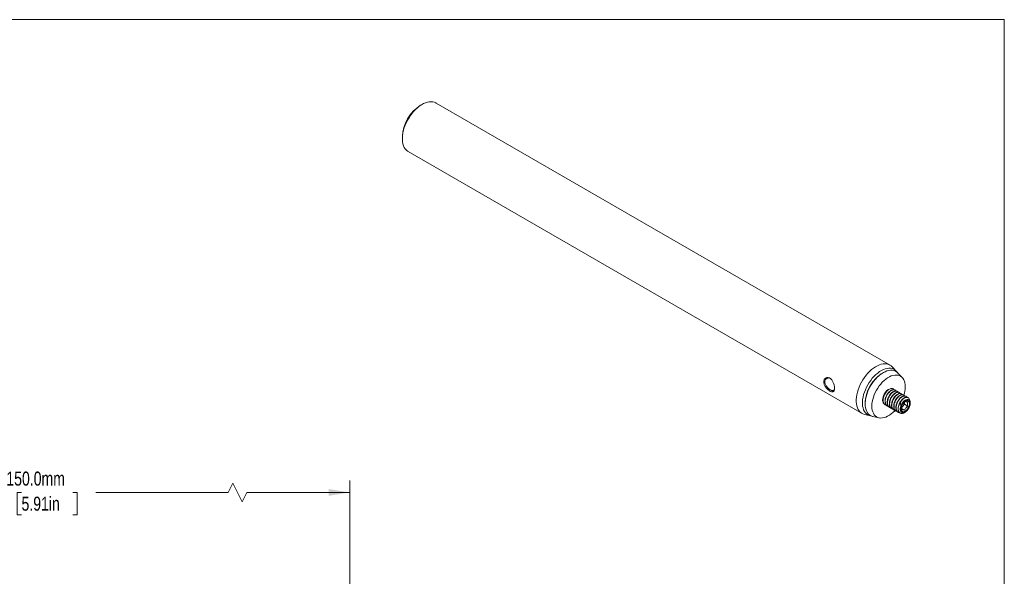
# Model space of a CAD drawing. Header units: millimetres. Extents: x 2 to 279, y 1 to 215.
# Tile 3 of 3: x 129 to 278, y 131 to 215. Entities that reach past the tile are written whole.
import ezdxf

# ---------------------------------------------------------------- set-up
doc = ezdxf.new("R2010")
doc.units = ezdxf.units.MM
doc.styles.add('SLDTEXTSTYLE0', font='TXT', dxfattribs={"width": 0.75})
doc.dimstyles.new('SLDDIMSTYLE3', dxfattribs={"dimtxt": 2.116667, "dimasz": 3.175, "dimexe": 0, "dimexo": 0.0625, "dimgap": 0.529167, "dimtad": 0, "dimtih": 1, "dimtoh": 1, "dimdec": 1, "dimlfac": 0.5, "dimrnd": 1e-09, "dimzin": 4, "dimdsep": 46, "dimtxsty": 'SLDTEXTSTYLE0', "dimsah": 1, "dimcen": 0.09, "dimadec": 0, "dimazin": 1, "dimtfac": 1, "dimtdec": 1, "dimtofl": 0, "dimtmove": 0, "dimatfit": 3, "dimfxl": 1, "dimfrac": 2, "dimtolj": 1, "dimtzin": 12, "dimarcsym": 0})

# ---------------------------------------------------------------- blocks, each defined once
blk = doc.blocks.new('_D_3')
at = {"color": 8, "linetype": 'Continuous', "lineweight": 0}
for p, q in [((87.68, 115.48), (87.68, 145.01)), ((161.45, 144.64), (160.75, 143.23)), ((162.86, 141.82), (161.45, 144.64)), ((179.09, 114.52), (179.09, 145.01)), ((87.68, 143.23), (126.01, 143.23)), ((129.51, 143.23), (128.86, 143.23)), ((128.86, 143.23), (128.86, 139.86)), ((137.26, 143.23), (137.91, 143.23)), ((137.91, 143.23), (137.91, 139.86)), ((160.75, 143.23), (140.76, 143.23)), ((163.57, 143.23), (162.86, 141.82)), ((179.09, 143.23), (163.57, 143.23)), ((128.86, 139.86), (129.51, 139.86)), ((137.91, 139.86), (137.26, 139.86))]:
    blk.add_line(p, q, dxfattribs=at)
at = {"color": 8, "linetype": 'Continuous', "lineweight": 18}
for points in [[(87.68, 143.23), (90.86, 142.72), (90.86, 143.74)], [(179.09, 143.23), (175.92, 143.74), (175.92, 142.72)]]:
    blk.add_solid(points, dxfattribs=at)
at = {"color": 8, "linetype": 'Continuous', "lineweight": 18, "char_height": 2.117, "attachment_point": 1, "style": 'SLDTEXTSTYLE0'}
for s, insert in [('150.0mm', (127.22, 146.38)), ('5.91in', (129.51, 142.59))]:
    blk.add_mtext(s, dxfattribs=dict(at, insert=insert))

msp = doc.modelspace()

# ---------------------------------------------------------------- linework, layer by layer
at = {"color": 7, "linetype": 'Continuous', "lineweight": 18}
for p, q in [((1.58, 214.65), (277.99, 214.65)), ((277.99, 0.9), (277.99, 214.65)), ((190.03, 201.85), (189.79, 201.71)), ((260.72, 162.47), (192.14, 202.06)), ((187.05, 196.95), (187.05, 196.67)), ((187.92, 194.74), (256.49, 155.15)), ((261.66, 161.55), (261.05, 162.2)), ((259.86, 161.42), (259.72, 161.35)), ((262.56, 160.58), (261.92, 161.27)), ((261.49, 158.68), (261.45, 158.71)), ((261.82, 158.49), (261.78, 158.52)), ((262.15, 158.3), (262.11, 158.33)), ((262.48, 158.11), (262.44, 158.14)), ((262.81, 157.92), (262.77, 157.95)), ((263.14, 157.73), (263.1, 157.76)), ((256.97, 156.58), (256.98, 156.42)), ((259.95, 156.49), (259.99, 156.47)), ((260.28, 156.3), (260.32, 156.28)), ((262.66, 156.27), (262.42, 155.98)), ((262.89, 156.57), (262.66, 156.27)), ((262.89, 156.9), (262.89, 156.88)), ((262.89, 156.88), (262.89, 156.57)), ((262.89, 156.57), (263.41, 156.27)), ((263.47, 157.54), (263.43, 157.57)), ((256.89, 155), (257.76, 154.8)), ((258.13, 154.71), (259.05, 154.5)), ((260.61, 156.11), (260.65, 156.09)), ((260.94, 155.92), (260.98, 155.9)), ((261.27, 155.73), (261.31, 155.71)), ((261.6, 155.54), (261.64, 155.52)), ((261.93, 155.35), (261.97, 155.33)), ((262.42, 155.98), (262.94, 155.68))]:
    msp.add_line(p, q, dxfattribs=at)
at = {"color": 7, "linetype": 'Continuous', "lineweight": 18, "flags": 128}
for points in [[(192.14, 202.06), (192.12, 202.07), (191.9, 202.17), (191.65, 202.23), (191.4, 202.25), (191.12, 202.24), (190.84, 202.19), (190.55, 202.09), (190.26, 201.97), (189.96, 201.8), (189.66, 201.61), (189.37, 201.38), (189.08, 201.12), (188.8, 200.83), (188.54, 200.52), (188.29, 200.19), (188.06, 199.84), (187.84, 199.48), (187.65, 199.11), (187.48, 198.72), (187.34, 198.34), (187.23, 197.96), (187.14, 197.58), (187.08, 197.21), (187.05, 196.85), (187.05, 196.5), (187.08, 196.18), (187.14, 195.87), (187.23, 195.6), (187.34, 195.35), (187.48, 195.13), (187.65, 194.94), (187.84, 194.79), (187.92, 194.74)], [(261.05, 162.2), (260.89, 162.35), (260.69, 162.48), (260.47, 162.58), (260.23, 162.64), (259.97, 162.67), (259.7, 162.65), (259.41, 162.6), (259.12, 162.51), (258.83, 162.38), (258.53, 162.22), (258.23, 162.02), (257.94, 161.79), (257.65, 161.53), (257.38, 161.25), (257.11, 160.94), (256.86, 160.61), (256.63, 160.26), (256.42, 159.89), (256.22, 159.52), (256.06, 159.14), (255.91, 158.75), (255.8, 158.37), (255.71, 157.99), (255.65, 157.62), (255.62, 157.26), (255.62, 156.92), (255.65, 156.59), (255.71, 156.29), (255.8, 156.01), (255.91, 155.76), (256.06, 155.54), (256.22, 155.35), (256.42, 155.2), (256.63, 155.08), (256.86, 155), (256.89, 155)], [(261.78, 161.4), (261.64, 161.57), (261.46, 161.73), (261.26, 161.85), (261.04, 161.93), (260.8, 161.98), (260.55, 161.99), (260.28, 161.96), (260, 161.9), (259.72, 161.79), (259.43, 161.65), (259.14, 161.48), (258.86, 161.27), (258.58, 161.03), (258.3, 160.76), (258.04, 160.47), (257.8, 160.16), (257.57, 159.82), (257.35, 159.48), (257.16, 159.12), (257, 158.75), (256.85, 158.38), (256.74, 158), (256.65, 157.64), (256.59, 157.28), (256.56, 156.93), (256.56, 156.59), (256.59, 156.28), (256.65, 155.99), (256.74, 155.72), (256.85, 155.48), (257, 155.27), (257.16, 155.1), (257.35, 154.96), (257.57, 154.86), (257.8, 154.79), (257.95, 154.77)], [(261.92, 161.27), (261.89, 161.3), (261.71, 161.45), (261.51, 161.57), (261.29, 161.65), (261.05, 161.69), (260.8, 161.69), (260.53, 161.66), (260.26, 161.58), (259.98, 161.47), (259.69, 161.32), (259.41, 161.14), (259.13, 160.93), (258.85, 160.69), (258.59, 160.41), (258.33, 160.12), (258.09, 159.8), (257.87, 159.47), (257.67, 159.12), (257.49, 158.76), (257.34, 158.39), (257.21, 158.03), (257.1, 157.66), (257.03, 157.3), (256.99, 156.95), (256.97, 156.61), (256.99, 156.29), (257.03, 156), (257.1, 155.72), (257.21, 155.47), (257.34, 155.25), (257.49, 155.07), (257.67, 154.92), (257.87, 154.8), (258.09, 154.72), (258.13, 154.71)], [(263.02, 159.17), (263, 159.48), (262.96, 159.77), (262.89, 160.03), (262.79, 160.26), (262.66, 160.47), (262.5, 160.64), (262.33, 160.78), (262.13, 160.88), (261.91, 160.94), (261.68, 160.97), (261.43, 160.96), (261.17, 160.91), (260.91, 160.83), (260.63, 160.7), (260.36, 160.55), (260.09, 160.36), (259.82, 160.13), (259.56, 159.88), (259.32, 159.61), (259.08, 159.31), (258.87, 159), (258.67, 158.66), (258.49, 158.32), (258.34, 157.97), (258.21, 157.62), (258.11, 157.27), (258.04, 156.92), (257.99, 156.59), (257.98, 156.26), (257.99, 155.96), (258.04, 155.67), (258.11, 155.41), (258.21, 155.18), (258.34, 154.97), (258.49, 154.8), (258.67, 154.66), (258.87, 154.56), (259.08, 154.49), (259.32, 154.47), (259.56, 154.48), (259.82, 154.53), (260.09, 154.61), (260.36, 154.73), (260.63, 154.89), (260.91, 155.08), (261.17, 155.3), (261.43, 155.55), (261.49, 155.62)], [(259.6, 157.27), (259.61, 157.17), (259.62, 157.14)], [(263.23, 157.23), (263.37, 157.24), (263.5, 157.21), (263.61, 157.15), (263.69, 157.04), (263.74, 156.91), (263.77, 156.74), (263.76, 156.56), (263.72, 156.37), (263.65, 156.17), (263.55, 155.97), (263.43, 155.79), (263.3, 155.63), (263.15, 155.49), (263, 155.39), (262.84, 155.32), (262.7, 155.29), (262.56, 155.31), (262.45, 155.36), (262.36, 155.45), (262.3, 155.58), (262.26, 155.73), (262.26, 155.91), (262.29, 156.1), (262.35, 156.3)], [(263.66, 156.64), (263.65, 156.47), (263.6, 156.29), (263.53, 156.11), (263.43, 155.94), (263.32, 155.78), (263.19, 155.65), (263.05, 155.54), (262.91, 155.47), (262.77, 155.43), (262.65, 155.44), (262.54, 155.48), (262.46, 155.56), (262.4, 155.67), (262.37, 155.81), (262.37, 155.98), (262.4, 156.15), (262.46, 156.33), (262.54, 156.51), (262.65, 156.68), (262.77, 156.82), (262.91, 156.95), (263.05, 157.04), (263.19, 157.09), (263.32, 157.11), (263.43, 157.08), (263.53, 157.02), (263.6, 156.92), (263.65, 156.79), (263.66, 156.64)]]:
    msp.add_lwpolyline(points, dxfattribs=at)
at = {"color": 7, "linetype": 'Continuous', "lineweight": 18}
for centre, radius, start, end in [((193, 196.69), 5.96, 122.53, 177.4754), ((262.46, 156.59), 5.49, 119.9144, 180.091), ((258.63, 159.23), 4.39, 342.4807, 359.2213), ((261.55, 157.12), 1.95, 124.3132, 177.4847), ((260.38, 157.17), 0.778, 177.5621, 211.56), ((264.05, 155.67), 2.12, 144.0419, 171.7596), ((261.99, 156.78), 0.838, 300.4432, 322.3931), ((261.87, 156.93), 1.02, 320.2279, 357.3607)]:
    msp.add_arc(centre, radius, start, end, dxfattribs=at)
for points, knots in [([(252.34, 158.98), (252.34, 158.92), (252.33, 158.79), (252.3, 158.65), (252.24, 158.53), (252.16, 158.46), (252.06, 158.42), (251.94, 158.42), (251.8, 158.46), (251.65, 158.54), (251.48, 158.65), (251.31, 158.78), (251.15, 158.95), (251, 159.13), (250.88, 159.32), (250.78, 159.52), (250.72, 159.72), (250.7, 159.92), (250.72, 160.11), (250.78, 160.27), (250.88, 160.41), (251, 160.51), (251.15, 160.58), (251.31, 160.6), (251.48, 160.57), (251.65, 160.5), (251.8, 160.39), (251.94, 160.24), (252.06, 160.05), (252.16, 159.84), (252.24, 159.62), (252.3, 159.4), (252.33, 159.18), (252.34, 159.05), (252.34, 158.98)], [0, 0, 0, 0, 0.032221, 0.063235, 0.09423, 0.126399, 0.158487, 0.188888, 0.21893, 0.249985, 0.281024, 0.311083, 0.341541, 0.373724, 0.405857, 0.436833, 0.46785, 0.500102, 0.532291, 0.563267, 0.594228, 0.626372, 0.658503, 0.688943, 0.719014, 0.750082, 0.781081, 0.811117, 0.841574, 0.873782, 0.905939, 0.936898, 0.967852, 1, 1, 1, 1]), ([(251.68, 160.47), (251.61, 160.49), (251.49, 160.54), (251.31, 160.52), (251.15, 160.47), (251.02, 160.36), (250.91, 160.19), (250.85, 159.94), (250.91, 159.67), (251.02, 159.43), (251.15, 159.23), (251.3, 159.05), (251.5, 158.86), (251.74, 158.7), (251.95, 158.6), (252.11, 158.59), (252.21, 158.62), (252.29, 158.68), (252.31, 158.75), (252.32, 158.78)], [0, 0, 0, 0, 0.0615349, 0.1112303, 0.1672451, 0.2223932, 0.2717911, 0.353234, 0.4347891, 0.4842172, 0.5393761, 0.5954057, 0.6451163, 0.7254711, 0.8056734, 0.8553337, 0.9113309, 0.9665633, 1, 1, 1, 1]), ([(259.95, 156.49), (259.95, 156.49), (259.9, 156.51), (259.82, 156.59), (259.74, 156.71), (259.69, 156.83), (259.65, 156.96), (259.63, 157.13), (259.64, 157.32), (259.66, 157.48), (259.69, 157.61), (259.72, 157.72), (259.76, 157.84), (259.81, 157.96), (259.88, 158.09), (259.95, 158.23), (260.05, 158.38), (260.18, 158.54), (260.32, 158.68), (260.42, 158.75), (260.46, 158.78)], [0, 0, 0, 0, 0.001996, 0.085702, 0.167566, 0.212071, 0.269106, 0.338659, 0.416385, 0.47342, 0.509732, 0.55071, 0.591688, 0.638118, 0.675492, 0.733032, 0.790573, 0.848114, 0.940117, 1, 1, 1, 1]), ([(260.14, 156.43), (260.1, 156.43), (259.97, 156.46), (259.82, 156.6), (259.71, 156.83), (259.66, 157.15), (259.7, 157.51), (259.82, 157.89), (260.01, 158.25), (260.24, 158.55), (260.49, 158.77), (260.75, 158.91), (260.98, 158.94), (261.17, 158.89), (261.25, 158.8), (261.28, 158.75)], [0, 0, 0, 0, 0.045967, 0.124023, 0.201955, 0.282683, 0.369302, 0.45255, 0.538768, 0.621126, 0.701225, 0.780053, 0.860585, 0.941142, 1, 1, 1, 1]), ([(260.28, 156.3), (260.28, 156.3), (260.23, 156.32), (260.15, 156.4), (260.07, 156.52), (260.02, 156.64), (259.98, 156.77), (259.96, 156.94), (259.97, 157.13), (259.99, 157.29), (260.02, 157.42), (260.05, 157.53), (260.09, 157.65), (260.14, 157.77), (260.21, 157.9), (260.28, 158.04), (260.38, 158.19), (260.51, 158.35), (260.66, 158.5), (260.77, 158.58), (260.83, 158.62)], [0, 0, 0, 0, 0.001964, 0.084343, 0.164909, 0.208709, 0.26484, 0.33329, 0.409783, 0.465914, 0.501651, 0.541978, 0.582307, 0.628001, 0.664782, 0.72141, 0.778039, 0.834667, 0.925212, 1, 1, 1, 1]), ([(260.47, 156.24), (260.43, 156.24), (260.3, 156.27), (260.15, 156.41), (260.04, 156.64), (259.99, 156.96), (260.03, 157.32), (260.15, 157.7), (260.34, 158.06), (260.57, 158.36), (260.82, 158.58), (261.08, 158.71), (261.31, 158.75), (261.5, 158.7), (261.58, 158.61), (261.61, 158.56)], [0, 0, 0, 0, 0.0459675, 0.1240235, 0.2019552, 0.282683, 0.3693017, 0.4525495, 0.5387682, 0.6211263, 0.7012248, 0.7800531, 0.8605851, 0.9411417, 1, 1, 1, 1]), ([(260.61, 156.11), (260.61, 156.11), (260.56, 156.13), (260.48, 156.21), (260.4, 156.33), (260.35, 156.45), (260.31, 156.58), (260.29, 156.75), (260.3, 156.94), (260.32, 157.1), (260.35, 157.23), (260.38, 157.34), (260.42, 157.46), (260.47, 157.58), (260.54, 157.71), (260.61, 157.85), (260.71, 158), (260.84, 158.16), (260.99, 158.31), (261.1, 158.39), (261.16, 158.43)], [0, 0, 0, 0, 0.001964, 0.084343, 0.164909, 0.208709, 0.26484, 0.33329, 0.409783, 0.465914, 0.501651, 0.541978, 0.582307, 0.628001, 0.664782, 0.72141, 0.778039, 0.834667, 0.925212, 1, 1, 1, 1]), ([(260.8, 156.04), (260.76, 156.05), (260.63, 156.08), (260.48, 156.22), (260.37, 156.45), (260.32, 156.77), (260.36, 157.13), (260.48, 157.51), (260.67, 157.87), (260.9, 158.17), (261.15, 158.39), (261.41, 158.52), (261.64, 158.56), (261.83, 158.51), (261.91, 158.41), (261.94, 158.37)], [0, 0, 0, 0, 0.0459675, 0.1240235, 0.2019552, 0.282683, 0.3693017, 0.4525495, 0.5387682, 0.6211263, 0.7012248, 0.7800531, 0.8605851, 0.9411417, 1, 1, 1, 1]), ([(260.94, 155.92), (260.94, 155.92), (260.89, 155.94), (260.81, 156.02), (260.73, 156.14), (260.68, 156.26), (260.64, 156.39), (260.62, 156.56), (260.63, 156.75), (260.65, 156.91), (260.68, 157.04), (260.71, 157.15), (260.75, 157.27), (260.8, 157.39), (260.87, 157.52), (260.94, 157.66), (261.04, 157.81), (261.17, 157.97), (261.32, 158.12), (261.43, 158.2), (261.49, 158.24)], [0, 0, 0, 0, 0.001964, 0.084343, 0.164909, 0.208709, 0.26484, 0.33329, 0.409783, 0.465914, 0.501651, 0.541978, 0.582307, 0.628001, 0.664782, 0.72141, 0.778039, 0.834667, 0.925212, 1, 1, 1, 1]), ([(261.13, 155.85), (261.09, 155.86), (260.96, 155.89), (260.81, 156.03), (260.7, 156.26), (260.65, 156.57), (260.69, 156.94), (260.81, 157.32), (261, 157.68), (261.23, 157.98), (261.48, 158.2), (261.74, 158.33), (261.97, 158.37), (262.16, 158.32), (262.24, 158.22), (262.27, 158.18)], [0, 0, 0, 0, 0.045967, 0.124023, 0.201955, 0.282683, 0.369302, 0.45255, 0.538768, 0.621126, 0.701225, 0.780053, 0.860585, 0.941142, 1, 1, 1, 1]), ([(260.83, 158.62), (260.88, 158.65), (261, 158.72), (261.17, 158.76), (261.32, 158.77), (261.41, 158.73), (261.45, 158.71)], [0, 0, 0, 0, 0.25031, 0.496361, 0.75114, 1, 1, 1, 1]), ([(261.27, 155.73), (261.27, 155.73), (261.22, 155.75), (261.14, 155.83), (261.06, 155.95), (261.01, 156.07), (260.97, 156.2), (260.95, 156.37), (260.96, 156.56), (260.98, 156.72), (261.01, 156.85), (261.04, 156.96), (261.08, 157.08), (261.13, 157.2), (261.2, 157.33), (261.27, 157.47), (261.37, 157.62), (261.5, 157.78), (261.65, 157.93), (261.76, 158.01), (261.82, 158.05)], [0, 0, 0, 0, 0.001964, 0.084343, 0.164909, 0.208709, 0.26484, 0.33329, 0.409783, 0.465914, 0.501651, 0.541978, 0.582307, 0.628001, 0.664782, 0.72141, 0.778039, 0.834667, 0.925212, 1, 1, 1, 1]), ([(261.46, 155.66), (261.42, 155.67), (261.29, 155.7), (261.14, 155.84), (261.03, 156.07), (260.98, 156.38), (261.02, 156.75), (261.14, 157.13), (261.33, 157.48), (261.56, 157.79), (261.81, 158.01), (262.07, 158.14), (262.3, 158.18), (262.49, 158.13), (262.57, 158.03), (262.6, 157.99)], [0, 0, 0, 0, 0.045967, 0.124023, 0.201955, 0.282683, 0.369302, 0.45255, 0.538768, 0.621126, 0.701225, 0.780053, 0.860585, 0.941142, 1, 1, 1, 1]), ([(261.16, 158.43), (261.21, 158.46), (261.33, 158.53), (261.5, 158.57), (261.65, 158.57), (261.74, 158.54), (261.78, 158.52)], [0, 0, 0, 0, 0.25031, 0.496361, 0.75114, 1, 1, 1, 1]), ([(261.6, 155.54), (261.6, 155.54), (261.55, 155.56), (261.47, 155.64), (261.39, 155.76), (261.34, 155.88), (261.3, 156.01), (261.28, 156.18), (261.29, 156.36), (261.31, 156.53), (261.34, 156.65), (261.37, 156.77), (261.41, 156.89), (261.46, 157.01), (261.53, 157.14), (261.6, 157.28), (261.7, 157.42), (261.83, 157.58), (261.98, 157.74), (262.09, 157.82), (262.15, 157.86)], [0, 0, 0, 0, 0.001964, 0.084343, 0.164909, 0.208709, 0.26484, 0.33329, 0.409783, 0.465914, 0.501651, 0.541978, 0.582307, 0.628001, 0.664782, 0.72141, 0.778039, 0.834667, 0.925212, 1, 1, 1, 1]), ([(261.79, 155.47), (261.75, 155.48), (261.62, 155.51), (261.47, 155.65), (261.36, 155.88), (261.31, 156.19), (261.35, 156.56), (261.47, 156.94), (261.66, 157.29), (261.89, 157.6), (262.14, 157.82), (262.4, 157.95), (262.63, 157.99), (262.82, 157.94), (262.9, 157.84), (262.93, 157.8)], [0, 0, 0, 0, 0.0459675, 0.1240235, 0.2019552, 0.282683, 0.3693017, 0.4525495, 0.5387682, 0.6211263, 0.7012248, 0.7800531, 0.8605851, 0.9411417, 1, 1, 1, 1]), ([(261.49, 158.24), (261.54, 158.27), (261.66, 158.34), (261.83, 158.38), (261.98, 158.38), (262.07, 158.35), (262.11, 158.33)], [0, 0, 0, 0, 0.25031, 0.496361, 0.75114, 1, 1, 1, 1]), ([(262.2, 155.26), (262.12, 155.28), (261.97, 155.3), (261.8, 155.46), (261.69, 155.69), (261.64, 156), (261.68, 156.36), (261.8, 156.75), (261.99, 157.1), (262.22, 157.41), (262.47, 157.63), (262.73, 157.76), (262.96, 157.8), (263.15, 157.75), (263.23, 157.65), (263.26, 157.61)], [0, 0, 0, 0, 0.0703209, 0.1463844, 0.2223268, 0.3009939, 0.3854014, 0.4665242, 0.550542, 0.6307977, 0.7088516, 0.7856677, 0.8641439, 0.9426442, 1, 1, 1, 1]), ([(261.82, 158.05), (261.87, 158.08), (261.99, 158.15), (262.16, 158.19), (262.31, 158.19), (262.4, 158.16), (262.44, 158.14)], [0, 0, 0, 0, 0.25031, 0.496361, 0.75114, 1, 1, 1, 1]), ([(262.15, 157.86), (262.2, 157.89), (262.32, 157.96), (262.49, 158), (262.64, 158), (262.73, 157.96), (262.77, 157.95)], [0, 0, 0, 0, 0.25031, 0.496361, 0.75114, 1, 1, 1, 1]), ([(262.48, 157.67), (262.53, 157.7), (262.65, 157.77), (262.82, 157.81), (262.97, 157.81), (263.06, 157.77), (263.1, 157.76)], [0, 0, 0, 0, 0.25031, 0.496361, 0.75114, 1, 1, 1, 1]), ([(261.93, 155.35), (261.93, 155.35), (261.88, 155.37), (261.8, 155.45), (261.72, 155.57), (261.67, 155.69), (261.63, 155.82), (261.61, 155.99), (261.62, 156.17), (261.64, 156.34), (261.67, 156.46), (261.7, 156.58), (261.74, 156.7), (261.79, 156.82), (261.86, 156.95), (261.93, 157.09), (262.03, 157.23), (262.16, 157.39), (262.31, 157.55), (262.42, 157.63), (262.48, 157.67)], [0, 0, 0, 0, 0.001964, 0.084343, 0.164909, 0.208709, 0.26484, 0.33329, 0.409783, 0.465914, 0.501651, 0.541978, 0.582307, 0.628001, 0.664782, 0.72141, 0.778039, 0.834667, 0.925212, 1, 1, 1, 1]), ([(263.23, 157.23), (263.27, 157.24), (263.35, 157.26), (263.46, 157.26), (263.55, 157.23), (263.64, 157.17), (263.7, 157.09), (263.75, 156.98), (263.78, 156.86), (263.79, 156.71), (263.77, 156.58), (263.75, 156.47), (263.72, 156.35), (263.68, 156.24), (263.63, 156.12), (263.59, 156.04), (263.54, 155.95), (263.49, 155.87), (263.43, 155.78), (263.37, 155.71), (263.31, 155.63), (263.24, 155.56), (263.17, 155.49), (263.1, 155.43), (263.03, 155.37), (262.96, 155.32), (262.88, 155.28), (262.81, 155.24), (262.73, 155.21), (262.66, 155.19), (262.59, 155.18), (262.52, 155.17), (262.45, 155.17), (262.38, 155.18), (262.32, 155.2), (262.26, 155.22), (262.2, 155.26), (262.15, 155.3), (262.11, 155.35), (262.07, 155.4), (262.03, 155.46), (262, 155.53), (261.98, 155.6), (261.96, 155.7), (261.94, 155.82), (261.95, 155.92), (261.95, 155.97)], [0, 0, 0, 0, 0.032793, 0.066296, 0.09909, 0.132592, 0.165382, 0.198824, 0.232963, 0.267818, 0.302459, 0.320042, 0.337881, 0.37252, 0.390092, 0.4079, 0.425629, 0.443599, 0.461693, 0.480037, 0.498169, 0.516559, 0.53508, 0.553871, 0.572003, 0.59039, 0.608907, 0.627678, 0.646177, 0.664923, 0.683796, 0.702927, 0.721977, 0.741159, 0.760758, 0.780501, 0.799551, 0.81887, 0.838328, 0.858062, 0.877335, 0.896733, 0.916522, 0.936446, 0.968015, 1, 1, 1, 1]), ([(261.95, 155.97), (261.96, 156.05), (261.97, 156.19), (262.03, 156.39), (262.09, 156.56), (262.16, 156.7), (262.23, 156.84), (262.31, 156.97), (262.4, 157.09), (262.52, 157.23), (262.65, 157.37), (262.76, 157.44), (262.81, 157.47)], [0, 0, 0, 0, 0.135184, 0.248811, 0.340123, 0.422574, 0.49616, 0.581449, 0.666736, 0.752022, 0.886065, 1, 1, 1, 1]), ([(262.33, 156.91), (262.32, 156.85), (262.31, 156.71), (262.32, 156.5), (262.34, 156.37), (262.35, 156.3)], [0, 0, 0, 0, 0.313164, 0.652326, 1, 1, 1, 1]), ([(262.33, 156.91), (262.4, 157.01), (262.55, 157.22), (262.8, 157.44), (263.06, 157.57), (263.3, 157.61), (263.49, 157.55), (263.63, 157.4), (263.7, 157.23), (263.7, 157.11), (263.7, 157.09)], [0, 0, 0, 0, 0.142182, 0.280463, 0.416552, 0.555581, 0.694653, 0.828454, 0.964035, 1, 1, 1, 1]), ([(262.35, 156.3), (262.36, 156.32), (262.4, 156.41), (262.46, 156.5), (262.5, 156.57)], [0, 0, 0, 0, 0.196239, 1, 1, 1, 1]), ([(262.47, 156.35), (262.46, 156.33), (262.44, 156.27), (262.42, 156.16), (262.41, 155.97), (262.45, 155.82), (262.47, 155.72)], [0, 0, 0, 0, 0.110035, 0.356354, 0.611029, 1, 1, 1, 1]), ([(262.94, 156.94), (262.88, 156.9), (262.77, 156.81), (262.59, 156.62), (262.51, 156.45), (262.47, 156.35)], [0, 0, 0, 0, 0.270144, 0.549237, 1, 1, 1, 1]), ([(262.5, 156.57), (262.51, 156.6), (262.56, 156.69), (262.66, 156.84), (262.8, 157), (262.95, 157.13), (263.1, 157.21), (263.22, 157.25), (263.28, 157.24), (263.29, 157.24)], [0, 0, 0, 0, 0.063071, 0.241688, 0.419192, 0.591187, 0.761553, 0.938197, 1, 1, 1, 1]), ([(262.5, 156.57), (262.52, 156.61), (262.56, 156.67), (262.63, 156.77), (262.7, 156.85), (262.78, 156.93), (262.85, 156.99), (262.92, 157.05), (262.98, 157.09), (263.01, 157.11)], [0, 0, 0, 0, 0.146202, 0.2924041, 0.4386061, 0.5848082, 0.7310102, 0.8040229, 1, 1, 1, 1]), ([(262.81, 157.47), (262.86, 157.51), (262.98, 157.57), (263.15, 157.62), (263.3, 157.62), (263.39, 157.58), (263.43, 157.56)], [0, 0, 0, 0, 0.25031, 0.496361, 0.75114, 1, 1, 1, 1]), ([(263.41, 156.9), (263.35, 156.91), (263.24, 156.93), (263.06, 156.96), (262.99, 156.95), (262.94, 156.94)], [0, 0, 0, 0, 0.270144, 0.549237, 1, 1, 1, 1]), ([(262.94, 155.68), (262.97, 155.74), (263.02, 155.86), (263.17, 156.07), (263.32, 156.19), (263.41, 156.27)], [0, 0, 0, 0, 0.270144, 0.549237, 1, 1, 1, 1]), ([(263.01, 157.11), (263.05, 157.13), (263.12, 157.18), (263.19, 157.21), (263.23, 157.23)], [0, 0, 0, 0, 0.4949985, 1, 1, 1, 1]), ([(263.41, 156.27), (263.39, 156.36), (263.36, 156.51), (263.36, 156.7), (263.38, 156.82), (263.4, 156.88), (263.41, 156.9)], [0, 0, 0, 0, 0.388967, 0.634719, 0.889966, 1, 1, 1, 1]), ([(262.47, 155.72), (262.49, 155.73), (262.55, 155.74), (262.69, 155.73), (262.85, 155.7), (262.94, 155.68)], [0, 0, 0, 0, 0.270144, 0.549237, 1, 1, 1, 1])]:
    msp.add_open_spline(points, degree=3, knots=knots, dxfattribs=at)

# ---------------------------------------------------------------- dimensions: what is measured, and where the dimension line sits
at = {"color": 8, "linetype": 'Continuous', "lineweight": 18}
dim = msp.add_linear_dim(base=(87.68, 143.23), p1=(179.09, 113.25), p2=(87.68, 114.21), text='150.0mm', dimstyle='SLDDIMSTYLE3', dxfattribs=at)
dim.commit()
dim.dimension.update_dxf_attribs({"geometry": '_D_3', "text_midpoint": (133.39, 143.23), "dimtype": 160})

doc.saveas('drawing.dxf')
